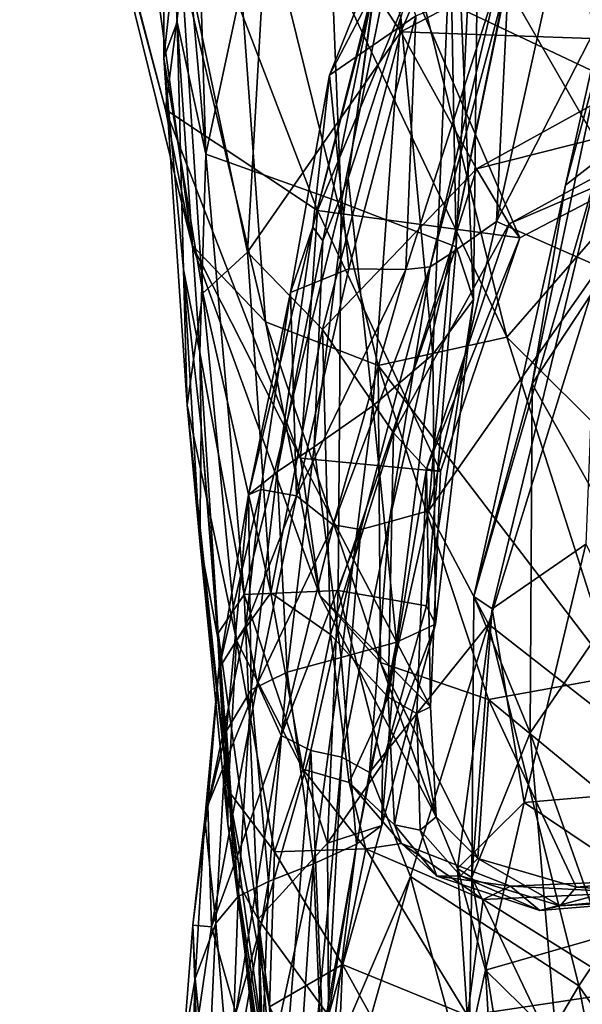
# Model space of a CAD drawing. Extents: x -76 to 76, y -20 to 79.
# Tile 76 of 175: x -1.627 to -0.869, y -14.896 to -13.57. Entities that reach past the tile are written whole.
import ezdxf

# ---------------------------------------------------------------- set-up
doc = ezdxf.new("R2010")
doc.units = 0

msp = doc.modelspace()

# ---------------------------------------------------------------- linework, layer by layer
for points in [[(-1.4027, -12.8874, 26.6489), (-1.3761, -13.7507, 26.8516), (-1.4286, -13.1619, 26.9863)], [(-1.4027, -12.8874, 26.6489), (-1.2248, -13.0439, 26.5742), (-1.3761, -13.7507, 26.8516)], [(-1.5969, -13.0549, 28.6975), (-1.627, -12.9521, 28.5803), (-1.4305, -13.6907, 28.1224)], [(-1.3925, -13.3923, 28.0434), (-1.4305, -13.6907, 28.1224), (-1.627, -12.9521, 28.5803)], [(-0.9831, -12.9602, 28.9058), (-1.1772, -13.1648, 28.986), (-0.8064, -13.8088, 28.4868)], [(-0.9831, -12.9602, 28.9058), (-0.8064, -13.8088, 28.4868), (-0.681, -13.5531, 28.3762)], [(-1.5969, -13.0549, 28.6975), (-1.3947, -13.8735, 28.2078), (-1.4971, -13.1261, 28.8121)], [(-1.3947, -13.8735, 28.2078), (-1.5969, -13.0549, 28.6975), (-1.4305, -13.6907, 28.1224)], [(-1.2248, -13.0439, 26.5742), (-1.1938, -13.8158, 26.7421), (-1.3761, -13.7507, 26.8516)], [(-1.2248, -13.0439, 26.5742), (-1.053, -13.1192, 26.5347), (-1.1938, -13.8158, 26.7421)], [(-0.8435, -13.7551, 26.2389), (-0.8917, -13.7926, 26.0108), (-0.7313, -13.0724, 25.8182)], [(-0.8917, -13.7926, 26.0108), (-0.8382, -13.5944, 25.768), (-0.7313, -13.0724, 25.8182)], [(-1.053, -13.1192, 26.5347), (-1.0392, -13.8755, 26.6752), (-1.1938, -13.8158, 26.7421)], [(-1.053, -13.1192, 26.5347), (-1.0069, -13.2, 26.4702), (-1.0392, -13.8755, 26.6752)], [(-1.3529, -13.1913, 28.9315), (-1.4971, -13.1261, 28.8121), (-1.2957, -13.9765, 28.3101)], [(-1.3947, -13.8735, 28.2078), (-1.2957, -13.9765, 28.3101), (-1.4971, -13.1261, 28.8121)], [(-1.4148, -13.573, 27.1156), (-1.4343, -13.2074, 27.2905), (-1.4286, -13.1619, 26.9863)], [(-1.4148, -13.573, 27.1156), (-1.4286, -13.1619, 26.9863), (-1.3761, -13.7507, 26.8516)], [(-1.1772, -13.1648, 28.986), (-1.3529, -13.1913, 28.9315), (-0.9707, -13.9975, 28.5232)], [(-0.9298, -13.1629, 27.8585), (-1.2881, -13.3219, 27.7209), (-1.1135, -13.5858, 27.6489)], [(-1.1772, -13.1648, 28.986), (-0.9707, -13.9975, 28.5232), (-0.8064, -13.8088, 28.4868)], [(-0.7886, -13.4137, 27.7373), (-0.9298, -13.1629, 27.8585), (-1.1135, -13.5858, 27.6489)], [(-1.3529, -13.1913, 28.9315), (-1.1441, -14.0356, 28.4398), (-0.9707, -13.9975, 28.5232)], [(-1.1441, -14.0356, 28.4398), (-1.3529, -13.1913, 28.9315), (-1.2957, -13.9765, 28.3101)], [(-1.0069, -13.2, 26.4702), (-1.0419, -13.3333, 26.4117), (-1.0156, -13.9466, 26.5853)], [(-1.0069, -13.2, 26.4702), (-1.0156, -13.9466, 26.5853), (-1.0392, -13.8755, 26.6752)], [(-1.4343, -13.2074, 27.2905), (-1.4148, -13.573, 27.1156), (-1.4329, -13.6212, 27.3553)], [(-1.4343, -13.2074, 27.2905), (-1.4329, -13.6212, 27.3553), (-1.4129, -13.4405, 27.5442)], [(-1.32, -13.8829, 27.6535), (-1.2881, -13.3219, 27.7209), (-1.4129, -13.4405, 27.5442)], [(-1.1135, -13.5858, 27.6489), (-1.2881, -13.3219, 27.7209), (-1.32, -13.8829, 27.6535)], [(-1.0419, -13.3333, 26.4117), (-1.1135, -13.5662, 26.3903), (-1.0705, -14.0208, 26.4975)], [(-1.0419, -13.3333, 26.4117), (-1.0705, -14.0208, 26.4975), (-1.0156, -13.9466, 26.5853)], [(-1.3925, -13.3923, 28.0434), (-1.2257, -13.8269, 27.7583), (-1.4305, -13.6907, 28.1224)], [(-1.2257, -13.8269, 27.7583), (-1.3925, -13.3923, 28.0434), (-1.0993, -13.5229, 27.7409)], [(-0.8987, -13.455, 25.3164), (-0.7545, -13.392, 25.1013), (-0.9847, -13.8413, 25.3159)], [(-0.7545, -13.392, 25.1013), (-0.8461, -13.9027, 25.0374), (-0.9847, -13.8413, 25.3159)], [(-0.7886, -13.4137, 27.7373), (-1.1135, -13.5858, 27.6489), (-0.7037, -13.6002, 27.606)], [(-0.8141, -13.4257, 27.7759), (-0.6806, -13.7211, 27.5678), (-1.0993, -13.5229, 27.7409)], [(-1.3802, -13.938, 27.5386), (-1.4129, -13.4405, 27.5442), (-1.4329, -13.6212, 27.3553)], [(-1.3802, -13.938, 27.5386), (-1.32, -13.8829, 27.6535), (-1.4129, -13.4405, 27.5442)], [(-1.0934, -13.5646, 25.8667), (-1.2094, -13.6442, 25.9765), (-1.1349, -13.4582, 25.9806)], [(-1.1349, -13.4582, 25.9806), (-1.2094, -13.6442, 25.9765), (-1.1493, -13.5291, 26.2028)], [(-0.8987, -13.455, 25.3164), (-0.9847, -13.8413, 25.3159), (-0.968, -13.5026, 25.5099)], [(-1.1847, -13.7829, 26.3685), (-1.1406, -13.4693, 26.3357), (-1.1475, -13.515, 26.2955)], [(-1.1847, -13.7829, 26.3685), (-1.1135, -13.5662, 26.3903), (-1.1406, -13.4693, 26.3357)], [(-0.9691, -13.5114, 25.6477), (-0.968, -13.5026, 25.5099), (-1.0464, -13.8847, 25.5388)], [(-0.9847, -13.8413, 25.3159), (-1.0464, -13.8847, 25.5388), (-0.968, -13.5026, 25.5099)], [(-1.2185, -13.8674, 26.3086), (-1.1475, -13.515, 26.2955), (-1.232, -13.849, 26.2173)], [(-1.1475, -13.515, 26.2955), (-1.1493, -13.5291, 26.2028), (-1.232, -13.849, 26.2173)], [(-1.2185, -13.8674, 26.3086), (-1.1847, -13.7829, 26.3685), (-1.1475, -13.515, 26.2955)], [(-1.0934, -13.5646, 25.8667), (-0.9835, -13.5195, 25.7586), (-1.1069, -13.9061, 25.7728)], [(-1.0741, -13.9027, 25.6762), (-1.1069, -13.9061, 25.7728), (-0.9835, -13.5195, 25.7586)], [(-0.9691, -13.5114, 25.6477), (-1.0741, -13.9027, 25.6762), (-0.9835, -13.5195, 25.7586)], [(-1.0741, -13.9027, 25.6762), (-0.9691, -13.5114, 25.6477), (-1.0464, -13.8847, 25.5388)], [(-1.2094, -13.6442, 25.9765), (-1.232, -13.849, 26.2173), (-1.1493, -13.5291, 26.2028)], [(-1.2257, -13.8269, 27.7583), (-1.0993, -13.5229, 27.7409), (-0.9531, -13.8635, 27.5317)], [(-0.6806, -13.7211, 27.5678), (-0.9531, -13.8635, 27.5317), (-1.0993, -13.5229, 27.7409)], [(-1.0934, -13.5646, 25.8667), (-1.1835, -13.9052, 25.8658), (-1.2094, -13.6442, 25.9765)], [(-1.1135, -13.5662, 26.3903), (-1.1847, -13.7829, 26.3685), (-1.1514, -14.0898, 26.4367)], [(-1.1835, -13.9052, 25.8658), (-1.0934, -13.5646, 25.8667), (-1.1069, -13.9061, 25.7728)], [(-1.1135, -13.5662, 26.3903), (-1.1514, -14.0898, 26.4367), (-1.0705, -14.0208, 26.4975)], [(-1.4148, -13.573, 27.1156), (-1.4065, -13.9063, 27.2), (-1.4329, -13.6212, 27.3553)], [(-1.4148, -13.573, 27.1156), (-1.3841, -14.0181, 27.0129), (-1.4065, -13.9063, 27.2)], [(-1.3841, -14.0181, 27.0129), (-1.4148, -13.573, 27.1156), (-1.3761, -13.7507, 26.8516)], [(-1.2192, -13.9872, 27.618), (-1.1135, -13.5858, 27.6489), (-1.32, -13.8829, 27.6535)], [(-1.1135, -13.5858, 27.6489), (-1.2192, -13.9872, 27.618), (-1.0114, -13.7705, 27.5461)], [(-1.1135, -13.5858, 27.6489), (-1.0114, -13.7705, 27.5461), (-0.7037, -13.6002, 27.606)], [(-0.8382, -13.5944, 25.768), (-0.9365, -14.0601, 25.7879), (-0.7636, -13.7976, 25.59)], [(-0.8382, -13.5944, 25.768), (-0.8917, -13.7926, 26.0108), (-0.9365, -14.0601, 25.7879)], [(-0.6775, -13.6859, 27.5644), (-0.7037, -13.6002, 27.606), (-1.0114, -13.7705, 27.5461)], [(-1.4012, -14.0889, 27.3671), (-1.4329, -13.6212, 27.3553), (-1.4065, -13.9063, 27.2)], [(-1.4012, -14.0889, 27.3671), (-1.3802, -13.938, 27.5386), (-1.4329, -13.6212, 27.3553)], [(-1.2094, -13.6442, 25.9765), (-1.2621, -13.9374, 25.962), (-1.232, -13.849, 26.2173)], [(-1.1835, -13.9052, 25.8658), (-1.2621, -13.9374, 25.962), (-1.2094, -13.6442, 25.9765)], [(-1.2257, -13.8269, 27.7583), (-1.2485, -14.1603, 27.8113), (-1.4305, -13.6907, 28.1224)], [(-1.3947, -13.8735, 28.2078), (-1.4305, -13.6907, 28.1224), (-1.2485, -14.1603, 27.8113)], [(-0.9676, -13.8447, 27.5198), (-0.6775, -13.6859, 27.5644), (-1.0114, -13.7705, 27.5461)], [(-0.6775, -13.6859, 27.5644), (-0.9676, -13.8447, 27.5198), (-0.6806, -13.7211, 27.5678)], [(-0.9676, -13.8447, 27.5198), (-0.9531, -13.8635, 27.5317), (-0.6806, -13.7211, 27.5678)], [(-1.3841, -14.0181, 27.0129), (-1.3761, -13.7507, 26.8516), (-1.3246, -14.3442, 26.9072)], [(-1.3246, -14.3442, 26.9072), (-1.3761, -13.7507, 26.8516), (-1.1938, -13.8158, 26.7421)], [(-0.8435, -13.7551, 26.2389), (-0.9907, -14.3633, 26.3743), (-1.0153, -14.3468, 26.0997)], [(-0.8917, -13.7926, 26.0108), (-0.8435, -13.7551, 26.2389), (-1.0153, -14.3468, 26.0997)], [(-0.9907, -14.3633, 26.3743), (-0.8435, -13.7551, 26.2389), (-0.8644, -14.2762, 26.6307)], [(-1.2192, -13.9872, 27.618), (-1.1236, -14.1261, 27.5384), (-1.0114, -13.7705, 27.5461)], [(-0.9676, -13.8447, 27.5198), (-1.0114, -13.7705, 27.5461), (-1.1236, -14.1261, 27.5384)], [(-1.1847, -13.7829, 26.3685), (-1.2185, -13.8674, 26.3086), (-1.2305, -14.1453, 26.382)], [(-1.1847, -13.7829, 26.3685), (-1.2305, -14.1453, 26.382), (-1.1514, -14.0898, 26.4367)], [(-0.8917, -13.7926, 26.0108), (-1.0153, -14.3468, 26.0997), (-0.9365, -14.0601, 25.7879)], [(-0.7921, -14.3159, 25.5597), (-0.7636, -13.7976, 25.59), (-0.9365, -14.0601, 25.7879)], [(-0.6625, -14.3026, 28.1423), (-0.8064, -13.8088, 28.4868), (-0.9707, -13.9975, 28.5232)], [(-1.198, -14.3389, 26.8156), (-1.3246, -14.3442, 26.9072), (-1.1938, -13.8158, 26.7421)], [(-1.198, -14.3389, 26.8156), (-1.1938, -13.8158, 26.7421), (-1.0392, -13.8755, 26.6752)], [(-1.2257, -13.8269, 27.7583), (-1.0601, -14.1784, 27.5355), (-1.2485, -14.1603, 27.8113)], [(-1.0601, -14.1784, 27.5355), (-1.2257, -13.8269, 27.7583), (-0.9531, -13.8635, 27.5317)], [(-1.2621, -13.9374, 25.962), (-1.3186, -14.2098, 26.2074), (-1.232, -13.849, 26.2173)], [(-1.232, -13.849, 26.2173), (-1.3186, -14.2098, 26.2074), (-1.2801, -14.1789, 26.3119)], [(-1.2185, -13.8674, 26.3086), (-1.232, -13.849, 26.2173), (-1.2801, -14.1789, 26.3119)], [(-1.0791, -14.1748, 27.5214), (-0.9676, -13.8447, 27.5198), (-1.1236, -14.1261, 27.5384)], [(-0.9676, -13.8447, 27.5198), (-1.0791, -14.1748, 27.5214), (-0.9531, -13.8635, 27.5317)], [(-1.0761, -14.2314, 25.3273), (-0.9847, -13.8413, 25.3159), (-0.8461, -13.9027, 25.0374)], [(-0.9847, -13.8413, 25.3159), (-1.0761, -14.2314, 25.3273), (-1.0464, -13.8847, 25.5388)], [(-1.0791, -14.1748, 27.5214), (-1.0601, -14.1784, 27.5355), (-0.9531, -13.8635, 27.5317)], [(-1.2228, -14.3453, 27.8831), (-1.3947, -13.8735, 28.2078), (-1.2485, -14.1603, 27.8113)], [(-1.3947, -13.8735, 28.2078), (-1.2228, -14.3453, 27.8831), (-1.2957, -13.9765, 28.3101)], [(-1.2185, -13.8674, 26.3086), (-1.2801, -14.1789, 26.3119), (-1.2305, -14.1453, 26.382)], [(-1.079, -14.3593, 26.7276), (-1.198, -14.3389, 26.8156), (-1.0392, -13.8755, 26.6752)], [(-1.079, -14.3593, 26.7276), (-1.0392, -13.8755, 26.6752), (-1.0156, -13.9466, 26.5853)], [(-1.32, -13.8829, 27.6535), (-1.3802, -13.938, 27.5386), (-1.2886, -14.3421, 27.6593)], [(-1.2192, -13.9872, 27.618), (-1.32, -13.8829, 27.6535), (-1.2886, -14.3421, 27.6593)], [(-1.0761, -14.2314, 25.3273), (-1.1291, -14.2463, 25.5399), (-1.0464, -13.8847, 25.5388)], [(-1.0741, -13.9027, 25.6762), (-1.0464, -13.8847, 25.5388), (-1.1291, -14.2463, 25.5399)], [(-1.1672, -14.2565, 25.646), (-1.2047, -14.2502, 25.7227), (-1.0741, -13.9027, 25.6762)], [(-1.2047, -14.2502, 25.7227), (-1.1069, -13.9061, 25.7728), (-1.0741, -13.9027, 25.6762)], [(-1.1672, -14.2565, 25.646), (-1.0741, -13.9027, 25.6762), (-1.1291, -14.2463, 25.5399)], [(-0.9953, -14.384, 25.102), (-1.0761, -14.2314, 25.3273), (-0.8461, -13.9027, 25.0374)], [(-0.9953, -14.384, 25.102), (-0.8461, -13.9027, 25.0374), (-0.7015, -14.6141, 24.8692)], [(-1.3843, -14.2723, 27.2329), (-1.4012, -14.0889, 27.3671), (-1.4065, -13.9063, 27.2)], [(-1.3843, -14.2723, 27.2329), (-1.4065, -13.9063, 27.2), (-1.3827, -14.1187, 27.1078)], [(-1.3841, -14.0181, 27.0129), (-1.3827, -14.1187, 27.1078), (-1.4065, -13.9063, 27.2)], [(-1.1835, -13.9052, 25.8658), (-1.254, -14.2113, 25.8236), (-1.2621, -13.9374, 25.962)], [(-1.254, -14.2113, 25.8236), (-1.1835, -13.9052, 25.8658), (-1.1069, -13.9061, 25.7728)], [(-1.2047, -14.2502, 25.7227), (-1.254, -14.2113, 25.8236), (-1.1069, -13.9061, 25.7728)], [(-1.3802, -13.938, 27.5386), (-1.4012, -14.0889, 27.3671), (-1.3347, -14.4063, 27.5409)], [(-1.3802, -13.938, 27.5386), (-1.3347, -14.4063, 27.5409), (-1.2886, -14.3421, 27.6593)], [(-1.2621, -13.9374, 25.962), (-1.3022, -14.2026, 25.9236), (-1.3186, -14.2098, 26.2074)], [(-1.254, -14.2113, 25.8236), (-1.3022, -14.2026, 25.9236), (-1.2621, -13.9374, 25.962)], [(-1.0669, -14.384, 26.6362), (-1.079, -14.3593, 26.7276), (-1.0156, -13.9466, 26.5853)], [(-1.0669, -14.384, 26.6362), (-1.0156, -13.9466, 26.5853), (-1.0705, -14.0208, 26.4975)], [(-1.2228, -14.3453, 27.8831), (-1.1411, -14.4359, 27.9718), (-1.2957, -13.9765, 28.3101)], [(-1.1441, -14.0356, 28.4398), (-1.2957, -13.9765, 28.3101), (-1.1411, -14.4359, 27.9718)], [(-1.2082, -14.3979, 27.6396), (-1.2192, -13.9872, 27.618), (-1.2886, -14.3421, 27.6593)], [(-1.2192, -13.9872, 27.618), (-1.2082, -14.3979, 27.6396), (-1.1236, -14.1261, 27.5384)], [(-0.8237, -14.4546, 28.1479), (-0.9707, -13.9975, 28.5232), (-1.1441, -14.0356, 28.4398)], [(-0.8237, -14.4546, 28.1479), (-0.6625, -14.3026, 28.1423), (-0.9707, -13.9975, 28.5232)], [(-1.3595, -14.3963, 27.0096), (-1.3841, -14.0181, 27.0129), (-1.3246, -14.3442, 26.9072)], [(-1.3841, -14.0181, 27.0129), (-1.3595, -14.3963, 27.0096), (-1.3827, -14.1187, 27.1078)], [(-1.1193, -14.4082, 26.5476), (-1.0705, -14.0208, 26.4975), (-1.1514, -14.0898, 26.4367)], [(-1.1193, -14.4082, 26.5476), (-1.0669, -14.384, 26.6362), (-1.0705, -14.0208, 26.4975)], [(-0.9956, -14.4856, 28.0756), (-0.8237, -14.4546, 28.1479), (-1.1441, -14.0356, 28.4398)], [(-0.9956, -14.4856, 28.0756), (-1.1441, -14.0356, 28.4398), (-1.1411, -14.4359, 27.9718)], [(-0.9392, -14.5307, 25.7798), (-0.9365, -14.0601, 25.7879), (-1.0153, -14.3468, 26.0997)], [(-0.9392, -14.5307, 25.7798), (-0.7921, -14.3159, 25.5597), (-0.9365, -14.0601, 25.7879)], [(-1.4012, -14.0889, 27.3671), (-1.3843, -14.2723, 27.2329), (-1.3461, -14.6081, 27.3534)], [(-1.4012, -14.0889, 27.3671), (-1.3461, -14.6081, 27.3534), (-1.3347, -14.4063, 27.5409)], [(-1.1937, -14.4291, 26.4663), (-1.1514, -14.0898, 26.4367), (-1.2305, -14.1453, 26.382)], [(-1.1937, -14.4291, 26.4663), (-1.1193, -14.4082, 26.5476), (-1.1514, -14.0898, 26.4367)], [(-1.3602, -14.4031, 27.1193), (-1.3843, -14.2723, 27.2329), (-1.3827, -14.1187, 27.1078)], [(-1.3595, -14.3963, 27.0096), (-1.3602, -14.4031, 27.1193), (-1.3827, -14.1187, 27.1078)], [(-1.2082, -14.3979, 27.6396), (-1.1304, -14.4823, 27.5759), (-1.1236, -14.1261, 27.5384)], [(-1.0791, -14.1748, 27.5214), (-1.1236, -14.1261, 27.5384), (-1.1304, -14.4823, 27.5759)], [(-1.2668, -14.449, 26.3907), (-1.2305, -14.1453, 26.382), (-1.2801, -14.1789, 26.3119)], [(-1.2668, -14.449, 26.3907), (-1.1937, -14.4291, 26.4663), (-1.2305, -14.1453, 26.382)], [(-1.2228, -14.3453, 27.8831), (-1.2485, -14.1603, 27.8113), (-1.0737, -14.4953, 27.5737)], [(-1.0601, -14.1784, 27.5355), (-1.0737, -14.4953, 27.5737), (-1.2485, -14.1603, 27.8113)], [(-1.315, -14.4727, 26.3173), (-1.2801, -14.1789, 26.3119), (-1.3186, -14.2098, 26.2074)], [(-1.315, -14.4727, 26.3173), (-1.2668, -14.449, 26.3907), (-1.2801, -14.1789, 26.3119)], [(-1.0922, -14.5044, 27.5623), (-1.0791, -14.1748, 27.5214), (-1.1304, -14.4823, 27.5759)], [(-1.0791, -14.1748, 27.5214), (-1.0922, -14.5044, 27.5623), (-1.0737, -14.4953, 27.5737)], [(-1.0601, -14.1784, 27.5355), (-1.0791, -14.1748, 27.5214), (-1.0737, -14.4953, 27.5737)], [(-1.3022, -14.2026, 25.9236), (-1.3589, -14.4443, 26.0996), (-1.3186, -14.2098, 26.2074)], [(-1.3022, -14.2026, 25.9236), (-1.3223, -14.3859, 25.8717), (-1.3589, -14.4443, 26.0996)], [(-1.3022, -14.2026, 25.9236), (-1.254, -14.2113, 25.8236), (-1.3223, -14.3859, 25.8717)], [(-1.3485, -14.5277, 26.2374), (-1.3186, -14.2098, 26.2074), (-1.3589, -14.4443, 26.0996)], [(-1.3485, -14.5277, 26.2374), (-1.315, -14.4727, 26.3173), (-1.3186, -14.2098, 26.2074)], [(-1.254, -14.2113, 25.8236), (-1.3067, -14.4641, 25.7873), (-1.3223, -14.3859, 25.8717)], [(-1.254, -14.2113, 25.8236), (-1.2047, -14.2502, 25.7227), (-1.3067, -14.4641, 25.7873)], [(-1.0761, -14.2314, 25.3273), (-1.1559, -14.5841, 25.383), (-1.1291, -14.2463, 25.5399)], [(-1.0761, -14.2314, 25.3273), (-0.9953, -14.384, 25.102), (-1.1559, -14.5841, 25.383)], [(-1.1672, -14.2565, 25.646), (-1.1291, -14.2463, 25.5399), (-1.1932, -14.5635, 25.5587)], [(-1.1559, -14.5841, 25.383), (-1.1932, -14.5635, 25.5587), (-1.1291, -14.2463, 25.5399)], [(-1.2047, -14.2502, 25.7227), (-1.2747, -14.5341, 25.6712), (-1.3067, -14.4641, 25.7873)], [(-1.2047, -14.2502, 25.7227), (-1.1672, -14.2565, 25.646), (-1.2747, -14.5341, 25.6712)], [(-1.1672, -14.2565, 25.646), (-1.2349, -14.5543, 25.6098), (-1.2747, -14.5341, 25.6712)], [(-1.2349, -14.5543, 25.6098), (-1.1672, -14.2565, 25.646), (-1.1932, -14.5635, 25.5587)], [(-1.3843, -14.2723, 27.2329), (-1.3602, -14.4031, 27.1193), (-1.3468, -14.6535, 27.2307)], [(-1.3843, -14.2723, 27.2329), (-1.3468, -14.6535, 27.2307), (-1.3461, -14.6081, 27.3534)], [(-0.9907, -14.3633, 26.3743), (-0.8644, -14.2762, 26.6307), (-0.9472, -14.6242, 26.6686)], [(-0.6995, -14.6034, 26.8943), (-0.9472, -14.6242, 26.6686), (-0.8644, -14.2762, 26.6307)], [(-0.7921, -14.3159, 25.5597), (-0.9392, -14.5307, 25.7798), (-0.7994, -14.9251, 25.3869)], [(-1.2456, -14.5797, 27.7203), (-1.2886, -14.3421, 27.6593), (-1.3347, -14.4063, 27.5409)], [(-1.198, -14.3389, 26.8156), (-1.2121, -14.6794, 26.8129), (-1.3246, -14.3442, 26.9072)], [(-1.2082, -14.3979, 27.6396), (-1.2886, -14.3421, 27.6593), (-1.2456, -14.5797, 27.7203)], [(-1.2121, -14.6794, 26.8129), (-1.198, -14.3389, 26.8156), (-1.1384, -14.5722, 26.7397)], [(-1.198, -14.3389, 26.8156), (-1.079, -14.3593, 26.7276), (-1.1384, -14.5722, 26.7397)], [(-1.3595, -14.3963, 27.0096), (-1.3246, -14.3442, 26.9072), (-1.3057, -14.7815, 26.9321)], [(-1.2121, -14.6794, 26.8129), (-1.3057, -14.7815, 26.9321), (-1.3246, -14.3442, 26.9072)], [(-1.2228, -14.3453, 27.8831), (-1.0661, -14.6438, 27.641), (-1.1411, -14.4359, 27.9718)], [(-1.0661, -14.6438, 27.641), (-1.2228, -14.3453, 27.8831), (-1.0737, -14.4953, 27.5737)], [(-1.0179, -14.7255, 26.1226), (-1.0153, -14.3468, 26.0997), (-0.9907, -14.3633, 26.3743)], [(-1.0179, -14.7255, 26.1226), (-0.9392, -14.5307, 25.7798), (-1.0153, -14.3468, 26.0997)], [(-1.079, -14.3593, 26.7276), (-1.0669, -14.384, 26.6362), (-1.1384, -14.5722, 26.7397)], [(-1.037, -14.7134, 26.4207), (-1.0179, -14.7255, 26.1226), (-0.9907, -14.3633, 26.3743)], [(-1.037, -14.7134, 26.4207), (-0.9907, -14.3633, 26.3743), (-0.9472, -14.6242, 26.6686)], [(-1.3223, -14.3859, 25.8717), (-1.3736, -14.6281, 25.9847), (-1.3589, -14.4443, 26.0996)], [(-1.3223, -14.3859, 25.8717), (-1.3067, -14.4641, 25.7873), (-1.3736, -14.6281, 25.9847)], [(-0.9953, -14.384, 25.102), (-1.1005, -14.7241, 25.2119), (-1.1559, -14.5841, 25.383)], [(-1.0669, -14.384, 26.6362), (-1.1392, -14.6553, 26.675), (-1.1384, -14.5722, 26.7397)], [(-1.0669, -14.384, 26.6362), (-1.1193, -14.4082, 26.5476), (-1.1392, -14.6553, 26.675)], [(-0.9953, -14.384, 25.102), (-0.8737, -14.8713, 24.9477), (-1.1005, -14.7241, 25.2119)], [(-0.8737, -14.8713, 24.9477), (-0.9953, -14.384, 25.102), (-0.7015, -14.6141, 24.8692)], [(-1.3595, -14.3963, 27.0096), (-1.334, -14.7299, 27.0405), (-1.3602, -14.4031, 27.1193)], [(-1.334, -14.7299, 27.0405), (-1.3374, -14.7174, 27.137), (-1.3602, -14.4031, 27.1193)], [(-1.3602, -14.4031, 27.1193), (-1.3374, -14.7174, 27.137), (-1.3468, -14.6535, 27.2307)], [(-1.334, -14.7299, 27.0405), (-1.3595, -14.3963, 27.0096), (-1.3057, -14.7815, 26.9321)], [(-1.2839, -14.6911, 27.5981), (-1.3347, -14.4063, 27.5409), (-1.3461, -14.6081, 27.3534)], [(-1.2839, -14.6911, 27.5981), (-1.2456, -14.5797, 27.7203), (-1.3347, -14.4063, 27.5409)], [(-1.1832, -14.5975, 27.7088), (-1.2082, -14.3979, 27.6396), (-1.2456, -14.5797, 27.7203)], [(-1.2082, -14.3979, 27.6396), (-1.1832, -14.5975, 27.7088), (-1.1304, -14.4823, 27.5759)], [(-1.1193, -14.4082, 26.5476), (-1.1937, -14.4291, 26.4663), (-1.1732, -14.6805, 26.5931)], [(-1.1193, -14.4082, 26.5476), (-1.1732, -14.6805, 26.5931), (-1.1392, -14.6553, 26.675)], [(-1.1937, -14.4291, 26.4663), (-1.2668, -14.449, 26.3907), (-1.2313, -14.7072, 26.5021)], [(-1.1937, -14.4291, 26.4663), (-1.2313, -14.7072, 26.5021), (-1.1732, -14.6805, 26.5931)], [(-1.3776, -14.6462, 26.1554), (-1.3485, -14.5277, 26.2374), (-1.3589, -14.4443, 26.0996)], [(-1.3776, -14.6462, 26.1554), (-1.3589, -14.4443, 26.0996), (-1.3736, -14.6281, 25.9847)], [(-0.9956, -14.4856, 28.0756), (-1.1411, -14.4359, 27.9718), (-1.0097, -14.6997, 27.7155)], [(-1.0661, -14.6438, 27.641), (-1.0097, -14.6997, 27.7155), (-1.1411, -14.4359, 27.9718)], [(-1.2668, -14.449, 26.3907), (-1.315, -14.4727, 26.3173), (-1.2916, -14.7308, 26.4137)], [(-1.2668, -14.449, 26.3907), (-1.2916, -14.7308, 26.4137), (-1.2313, -14.7072, 26.5021)], [(-0.8237, -14.4546, 28.1479), (-0.9956, -14.4856, 28.0756), (-0.7064, -14.7238, 27.8165)], [(-1.3067, -14.4641, 25.7873), (-1.3686, -14.792, 25.8808), (-1.3736, -14.6281, 25.9847)], [(-1.3067, -14.4641, 25.7873), (-1.2747, -14.5341, 25.6712), (-1.3686, -14.792, 25.8808)], [(-1.315, -14.4727, 26.3173), (-1.3485, -14.5277, 26.2374), (-1.3327, -14.751, 26.3352)], [(-1.315, -14.4727, 26.3173), (-1.3327, -14.751, 26.3352), (-1.2916, -14.7308, 26.4137)], [(-1.1832, -14.5975, 27.7088), (-1.1219, -14.6547, 27.6512), (-1.1304, -14.4823, 27.5759)], [(-1.0922, -14.5044, 27.5623), (-1.1304, -14.4823, 27.5759), (-1.1219, -14.6547, 27.6512)], [(-0.8773, -14.7385, 27.7753), (-0.9956, -14.4856, 28.0756), (-1.0097, -14.6997, 27.7155)], [(-0.9956, -14.4856, 28.0756), (-0.8773, -14.7385, 27.7753), (-0.7064, -14.7238, 27.8165)], [(-1.0661, -14.6438, 27.641), (-1.0737, -14.4953, 27.5737), (-1.0922, -14.5044, 27.5623)], [(-1.0873, -14.6618, 27.6356), (-1.0922, -14.5044, 27.5623), (-1.1219, -14.6547, 27.6512)], [(-1.0873, -14.6618, 27.6356), (-1.0661, -14.6438, 27.641), (-1.0922, -14.5044, 27.5623)], [(-1.3485, -14.5277, 26.2374), (-1.3776, -14.6462, 26.1554), (-1.3629, -14.7871, 26.2563)], [(-1.3485, -14.5277, 26.2374), (-1.3629, -14.7871, 26.2563), (-1.3327, -14.751, 26.3352)], [(-1.2747, -14.5341, 25.6712), (-1.3359, -14.9085, 25.7739), (-1.3686, -14.792, 25.8808)], [(-1.2747, -14.5341, 25.6712), (-1.2349, -14.5543, 25.6098), (-1.3359, -14.9085, 25.7739)], [(-0.9392, -14.5307, 25.7798), (-1.0179, -14.7255, 26.1226), (-0.9021, -14.9693, 25.7037)], [(-0.9392, -14.5307, 25.7798), (-0.9021, -14.9693, 25.7037), (-0.7994, -14.9251, 25.3869)], [(-1.2349, -14.5543, 25.6098), (-1.2671, -14.9579, 25.7213), (-1.3359, -14.9085, 25.7739)], [(-1.2671, -14.9579, 25.7213), (-1.2349, -14.5543, 25.6098), (-1.2164, -14.9875, 25.6729)], [(-1.2349, -14.5543, 25.6098), (-1.1932, -14.5635, 25.5587), (-1.2164, -14.9875, 25.6729)], [(-1.1559, -14.5841, 25.383), (-1.2375, -15.044, 25.579), (-1.1932, -14.5635, 25.5587)], [(-1.2375, -15.044, 25.579), (-1.2164, -14.9875, 25.6729), (-1.1932, -14.5635, 25.5587)], [(-1.2456, -14.5797, 27.7203), (-1.2839, -14.6911, 27.5981), (-1.1605, -14.6868, 27.8131)], [(-1.1832, -14.5975, 27.7088), (-1.2456, -14.5797, 27.7203), (-1.1605, -14.6868, 27.8131)], [(-1.2121, -14.6794, 26.8129), (-1.1384, -14.5722, 26.7397), (-1.1392, -14.6553, 26.675)], [(-1.1559, -14.5841, 25.383), (-1.1005, -14.7241, 25.2119), (-1.2375, -15.044, 25.579)], [(-1.1832, -14.5975, 27.7088), (-1.1127, -14.6795, 27.8), (-1.1219, -14.6547, 27.6512)], [(-1.1127, -14.6795, 27.8), (-1.1832, -14.5975, 27.7088), (-1.1605, -14.6868, 27.8131)], [(-0.6995, -14.6034, 26.8943), (-0.7273, -14.7724, 26.8201), (-0.9472, -14.6242, 26.6686)], [(-1.2838, -15.052, 27.2903), (-1.3461, -14.6081, 27.3534), (-1.3468, -14.6535, 27.2307)], [(-1.2906, -14.8997, 27.448), (-1.3461, -14.6081, 27.3534), (-1.2838, -15.052, 27.2903)], [(-1.2906, -14.8997, 27.448), (-1.2839, -14.6911, 27.5981), (-1.3461, -14.6081, 27.3534)], [(-0.8737, -14.8713, 24.9477), (-0.7015, -14.6141, 24.8692), (-0.516, -15.3927, 24.7628)], [(-1.3939, -14.7897, 26.0543), (-1.3776, -14.6462, 26.1554), (-1.3736, -14.6281, 25.9847)], [(-1.3939, -14.7897, 26.0543), (-1.3736, -14.6281, 25.9847), (-1.3686, -14.792, 25.8808)], [(-1.037, -14.7134, 26.4207), (-0.9472, -14.6242, 26.6686), (-0.9997, -14.8505, 26.6388)], [(-0.7273, -14.7724, 26.8201), (-0.9997, -14.8505, 26.6388), (-0.9472, -14.6242, 26.6686)], [(-1.3776, -14.6462, 26.1554), (-1.3939, -14.7897, 26.0543), (-1.3907, -14.8617, 26.1895)], [(-1.3776, -14.6462, 26.1554), (-1.3907, -14.8617, 26.1895), (-1.3629, -14.7871, 26.2563)], [(-1.0873, -14.6618, 27.6356), (-1.0333, -14.723, 27.7189), (-1.0661, -14.6438, 27.641)], [(-1.0333, -14.723, 27.7189), (-1.0097, -14.6997, 27.7155), (-1.0661, -14.6438, 27.641)], [(-1.2924, -15.0326, 27.2097), (-1.2838, -15.052, 27.2903), (-1.3468, -14.6535, 27.2307)], [(-1.2924, -15.0326, 27.2097), (-1.3468, -14.6535, 27.2307), (-1.3374, -14.7174, 27.137)], [(-1.2108, -14.9115, 26.7362), (-1.2121, -14.6794, 26.8129), (-1.1392, -14.6553, 26.675)], [(-1.2108, -14.9115, 26.7362), (-1.1392, -14.6553, 26.675), (-1.1732, -14.6805, 26.5931)], [(-1.0873, -14.6618, 27.6356), (-1.1219, -14.6547, 27.6512), (-1.0649, -14.7237, 27.7409)], [(-1.1127, -14.6795, 27.8), (-1.0649, -14.7237, 27.7409), (-1.1219, -14.6547, 27.6512)], [(-1.0333, -14.723, 27.7189), (-1.0873, -14.6618, 27.6356), (-1.0649, -14.7237, 27.7409)], [(-1.2121, -14.6794, 26.8129), (-1.2108, -14.9115, 26.7362), (-1.3057, -14.7815, 26.9321)], [(-1.2839, -14.6911, 27.5981), (-1.1921, -14.8426, 27.6975), (-1.1605, -14.6868, 27.8131)], [(-1.2173, -15.035, 26.6306), (-1.1732, -14.6805, 26.5931), (-1.2313, -14.7072, 26.5021)], [(-1.2173, -15.035, 26.6306), (-1.2108, -14.9115, 26.7362), (-1.1732, -14.6805, 26.5931)], [(-1.1921, -14.8426, 27.6975), (-1.0237, -14.9113, 27.8262), (-1.1605, -14.6868, 27.8131)], [(-1.1127, -14.6795, 27.8), (-1.1605, -14.6868, 27.8131), (-1.0026, -14.7549, 27.914)], [(-1.0237, -14.9113, 27.8262), (-1.0026, -14.7549, 27.914), (-1.1605, -14.6868, 27.8131)], [(-0.9656, -14.7373, 27.8876), (-1.1127, -14.6795, 27.8), (-1.0026, -14.7549, 27.914)], [(-1.1127, -14.6795, 27.8), (-0.9656, -14.7373, 27.8876), (-1.0649, -14.7237, 27.7409)], [(-1.2839, -14.6911, 27.5981), (-1.2906, -14.8997, 27.448), (-1.1921, -14.8426, 27.6975)], [(-1.0333, -14.723, 27.7189), (-0.8989, -14.7638, 27.7898), (-1.0097, -14.6997, 27.7155)], [(-0.8989, -14.7638, 27.7898), (-0.8773, -14.7385, 27.7753), (-1.0097, -14.6997, 27.7155)], [(-1.2547, -15.0581, 26.538), (-1.2313, -14.7072, 26.5021), (-1.3031, -15.0373, 26.446)], [(-1.2313, -14.7072, 26.5021), (-1.2916, -14.7308, 26.4137), (-1.3031, -15.0373, 26.446)], [(-1.2547, -15.0581, 26.538), (-1.2173, -15.035, 26.6306), (-1.2313, -14.7072, 26.5021)], [(-1.037, -14.7134, 26.4207), (-1.0214, -14.9502, 26.3872), (-1.0179, -14.7255, 26.1226)], [(-1.0214, -14.9502, 26.3872), (-1.037, -14.7134, 26.4207), (-0.9997, -14.8505, 26.6388)], [(-1.2944, -15.0505, 27.1285), (-1.2924, -15.0326, 27.2097), (-1.3374, -14.7174, 27.137)], [(-1.2944, -15.0505, 27.1285), (-1.3374, -14.7174, 27.137), (-1.334, -14.7299, 27.0405)], [(-1.1005, -14.7241, 25.2119), (-1.0018, -15.0877, 25.0493), (-1.245, -15.2367, 25.4693)], [(-1.1005, -14.7241, 25.2119), (-1.245, -15.2367, 25.4693), (-1.2375, -15.044, 25.579)], [(-0.8737, -14.8713, 24.9477), (-1.0018, -15.0877, 25.0493), (-1.1005, -14.7241, 25.2119)], [(-1.0333, -14.723, 27.7189), (-1.0649, -14.7237, 27.7409), (-0.9264, -14.7699, 27.8215)], [(-0.9656, -14.7373, 27.8876), (-0.9264, -14.7699, 27.8215), (-1.0649, -14.7237, 27.7409)], [(-0.8989, -14.7638, 27.7898), (-1.0333, -14.723, 27.7189), (-0.9264, -14.7699, 27.8215)], [(-1.0214, -14.9502, 26.3872), (-0.9609, -15.0826, 26.0655), (-1.0179, -14.7255, 26.1226)], [(-1.0179, -14.7255, 26.1226), (-0.9609, -15.0826, 26.0655), (-0.9021, -14.9693, 25.7037)], [(-0.7215, -14.7474, 27.8401), (-0.7064, -14.7238, 27.8165), (-0.8773, -14.7385, 27.7753)], [(-1.3427, -15.0235, 26.3564), (-1.3031, -15.0373, 26.446), (-1.2916, -14.7308, 26.4137)], [(-1.3327, -14.751, 26.3352), (-1.3427, -15.0235, 26.3564), (-1.2916, -14.7308, 26.4137)], [(-1.3002, -15.041, 27.0403), (-1.2944, -15.0505, 27.1285), (-1.334, -14.7299, 27.0405)], [(-1.3002, -15.041, 27.0403), (-1.334, -14.7299, 27.0405), (-1.3057, -14.7815, 26.9321)], [(-0.9656, -14.7373, 27.8876), (-1.0026, -14.7549, 27.914), (-0.8016, -14.7456, 28.0061)], [(-0.9656, -14.7373, 27.8876), (-0.7749, -14.7292, 27.9592), (-0.9264, -14.7699, 27.8215)], [(-0.7749, -14.7292, 27.9592), (-0.9656, -14.7373, 27.8876), (-0.8016, -14.7456, 28.0061)], [(-0.7749, -14.7292, 27.9592), (-0.7424, -14.7546, 27.8817), (-0.9264, -14.7699, 27.8215)], [(-0.8989, -14.7638, 27.7898), (-0.7215, -14.7474, 27.8401), (-0.8773, -14.7385, 27.7753)], [(-1.3427, -15.0235, 26.3564), (-1.3327, -14.751, 26.3352), (-1.3629, -14.7871, 26.2563)], [(-0.805, -14.8786, 27.9558), (-0.8016, -14.7456, 28.0061), (-1.0026, -14.7549, 27.914)], [(-0.7215, -14.7474, 27.8401), (-0.8989, -14.7638, 27.7898), (-0.7424, -14.7546, 27.8817)], [(-1.0237, -14.9113, 27.8262), (-0.805, -14.8786, 27.9558), (-1.0026, -14.7549, 27.914)], [(-0.8989, -14.7638, 27.7898), (-0.9264, -14.7699, 27.8215), (-0.7424, -14.7546, 27.8817)], [(-0.8784, -14.9692, 26.6605), (-0.9997, -14.8505, 26.6388), (-0.7273, -14.7724, 26.8201)], [(-0.6771, -14.9137, 26.7612), (-0.8784, -14.9692, 26.6605), (-0.7273, -14.7724, 26.8201)], [(-1.3939, -14.7897, 26.0543), (-1.4067, -14.9565, 26.1057), (-1.3907, -14.8617, 26.1895)], [(-1.3939, -14.7897, 26.0543), (-1.3889, -14.9301, 25.9531), (-1.4067, -14.9565, 26.1057)], [(-1.3889, -14.9301, 25.9531), (-1.3939, -14.7897, 26.0543), (-1.3686, -14.792, 25.8808)], [(-1.3739, -15.0262, 26.2682), (-1.3629, -14.7871, 26.2563), (-1.3907, -14.8617, 26.1895)], [(-1.3889, -14.9301, 25.9531), (-1.3686, -14.792, 25.8808), (-1.3359, -14.9085, 25.7739)], [(-1.3739, -15.0262, 26.2682), (-1.3427, -15.0235, 26.3564), (-1.3629, -14.7871, 26.2563)], [(-1.2598, -15.3133, 26.8665), (-1.2939, -15.0952, 26.9561), (-1.3057, -14.7815, 26.9321)], [(-1.2108, -14.9115, 26.7362), (-1.2587, -15.1381, 26.8), (-1.3057, -14.7815, 26.9321)], [(-1.2939, -15.0952, 26.9561), (-1.3002, -15.041, 27.0403), (-1.3057, -14.7815, 26.9321)], [(-1.2587, -15.1381, 26.8), (-1.2598, -15.3133, 26.8665), (-1.3057, -14.7815, 26.9321)], [(-1.2906, -14.8997, 27.448), (-1.2015, -15.0735, 27.5542), (-1.1921, -14.8426, 27.6975)], [(-1.1921, -14.8426, 27.6975), (-1.2015, -15.0735, 27.5542), (-1.03, -15.1358, 27.7054)], [(-1.0237, -14.9113, 27.8262), (-1.1921, -14.8426, 27.6975), (-1.03, -15.1358, 27.7054)], [(-1.0214, -14.9502, 26.3872), (-0.9997, -14.8505, 26.6388), (-0.9808, -15.1684, 26.435)], [(-0.9808, -15.1684, 26.435), (-0.9997, -14.8505, 26.6388), (-0.8784, -14.9692, 26.6605)], [(-1.3971, -15.0592, 26.2034), (-1.3907, -14.8617, 26.1895), (-1.4067, -14.9565, 26.1057)], [(-1.3971, -15.0592, 26.2034), (-1.3739, -15.0262, 26.2682), (-1.3907, -14.8617, 26.1895)], [(-0.8737, -14.8713, 24.9477), (-0.7469, -15.5239, 24.8726), (-1.0018, -15.0877, 25.0493)], [(-0.7469, -15.5239, 24.8726), (-0.8737, -14.8713, 24.9477), (-0.516, -15.3927, 24.7628)], [(-0.805, -14.8786, 27.9558), (-1.0237, -14.9113, 27.8262), (-0.7964, -15.0734, 27.8653)]]:
    msp.add_3dface(points)

doc.saveas('drawing.dxf')
